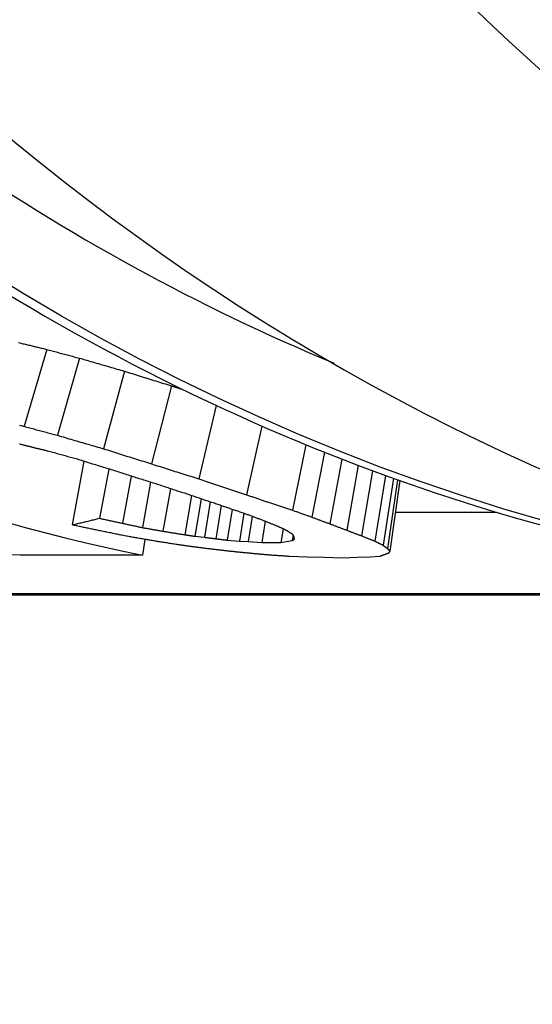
# Model space of a CAD drawing. Header units: millimetres. Extents: x 71 to 354, y -280 to 93.
# Tile 11 of 19: x 130.52 to 133.65, y 40.02 to 46.04. Entities that reach past the tile are written whole.
import ezdxf

# ---------------------------------------------------------------- set-up
doc = ezdxf.new("R2010")
doc.units = ezdxf.units.MM
doc.layers.add('Detail', color=2, linetype='Continuous')

msp = doc.modelspace()

# ---------------------------------------------------------------- linework, layer by layer
at = {"layer": 'Detail'}
for p, q in [((130.6824411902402, 44.02663391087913), (130.5443980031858, 43.55588860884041)), ((130.8818147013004, 43.97329078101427), (130.7473726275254, 43.50099480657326)), ((131.1581525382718, 43.89348285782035), (131.0293093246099, 43.41886688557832)), ((131.4444973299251, 43.80398880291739), (131.3222722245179, 43.32677125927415)), ((131.7194260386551, 43.68353687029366), (131.6117554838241, 43.23521082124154)), ((131.997857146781, 43.557793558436), (131.9044378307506, 43.13723866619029)), ((132.2673118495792, 43.44355690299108), (132.1857253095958, 43.04279216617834)), ((132.3812869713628, 43.39740559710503), (132.303932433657, 43.00017521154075)), ((130.9102237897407, 43.34182151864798), (130.8384425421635, 42.95269490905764)), ((132.4881925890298, 43.35527496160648), (132.4145757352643, 42.95934704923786)), ((131.0625685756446, 43.29452752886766), (131.0043384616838, 42.99322354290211)), ((132.5873018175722, 43.31721068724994), (132.516980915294, 42.92031192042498)), ((132.6747471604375, 43.2844148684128), (132.6073665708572, 42.88617810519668)), ((131.1994292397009, 43.25122531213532), (131.1455770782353, 42.96275763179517)), ((131.3172551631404, 43.21386297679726), (131.267075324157, 42.93634776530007)), ((132.7546651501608, 43.25508504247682), (132.6899110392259, 42.85343678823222)), ((132.8030995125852, 43.23760709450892), (132.7396981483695, 42.82789896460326)), ((132.8286558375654, 43.22847504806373), (132.7658071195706, 42.80866324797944)), ((132.8427199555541, 43.22347603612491), (132.7800810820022, 42.79262148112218)), ((131.4384558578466, 43.17421073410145), (131.3927402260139, 42.91408406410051)), ((131.5683988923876, 43.13162955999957), (131.5275573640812, 42.8923051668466)), ((131.6276112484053, 43.11141864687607), (131.5891453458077, 42.88307388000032)), ((131.6825571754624, 43.09298438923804), (131.6465050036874, 42.87714100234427)), ((131.7497098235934, 43.0703815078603), (131.7163665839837, 42.86809907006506)), ((131.8167313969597, 43.04757984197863), (131.7861015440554, 42.85928722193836)), ((131.8879147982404, 43.02377517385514), (131.8604526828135, 42.85343678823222)), ((132.8147591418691, 43.03115067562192), (133.4305978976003, 43.03115067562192)), ((131.9392384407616, 43.00448316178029), (131.9145365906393, 42.85058735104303)), ((132.0178690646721, 42.97512309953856), (131.997141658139, 42.84481209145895)), ((132.1278004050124, 42.92839637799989), (132.1145054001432, 42.84481209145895)), ((131.2815778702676, 42.86421276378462), (131.2681404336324, 42.76699617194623)), ((131.5891455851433, 42.88307380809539), (131.6465043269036, 42.87714076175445)), ((131.7861007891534, 42.85928678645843), (131.8604516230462, 42.85343718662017)), ((131.8604516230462, 42.85343718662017), (131.9145368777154, 42.85058689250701)), ((131.9145368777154, 42.85058689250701), (131.9971417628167, 42.84481239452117)), ((131.9971417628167, 42.84481239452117), (132.0558237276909, 42.84481239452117)), ((132.0558237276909, 42.84481239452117), (132.1145056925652, 42.84481239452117)), ((132.1145056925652, 42.84481239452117), (132.1489333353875, 42.85058689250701)), ((132.1489333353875, 42.85058689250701), (132.1833705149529, 42.85641265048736)), ((132.188916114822, 42.89064745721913), (132.183371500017, 42.85641306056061)), ((130.5224203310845, 42.76699614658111), (130.4012083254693, 42.76956153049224)), ((131.2681411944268, 42.76699614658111), (130.5224203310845, 42.76699614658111)), ((132.2753285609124, 42.75465440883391), (132.1672128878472, 42.75957298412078)), ((132.3792623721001, 42.75226307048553), (132.2753285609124, 42.75465440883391)), ((132.4922441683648, 42.74978709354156), (132.3792623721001, 42.75226307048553)), ((132.5803612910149, 42.75226307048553), (132.4922441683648, 42.74978709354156)), ((132.6607178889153, 42.75465440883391), (132.5803612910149, 42.75226307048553)), ((132.7200745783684, 42.75957298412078), (132.6607178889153, 42.75465440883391)), ((136.0020710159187, 42.53146690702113), (124.5364315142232, 42.5314669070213)), ((124.5879387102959, 42.52558660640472), (136.0277604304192, 42.52558660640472))]:
    msp.add_line(p, q, dxfattribs=at)
at = {"layer": 'Detail', "flags": 128}
for points in [[(133.7328170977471, 42.97501754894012), (133.4784268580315, 43.04967236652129), (133.2251714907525, 43.12986683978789), (132.9731272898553, 43.21557116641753), (132.7223777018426, 43.3067603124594), (132.4730061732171, 43.40340447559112), (132.2250937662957, 43.50547623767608), (131.9787191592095, 43.61295056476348), (131.733968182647, 43.72579646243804), (131.4909218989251, 43.84398889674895), (131.2496589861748, 43.96749925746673), (131.010262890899, 44.09629893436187), (130.7728146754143, 44.23036289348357), (130.5373977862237, 44.36966133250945), (130.304090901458, 44.5141680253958), (130.0729774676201, 44.66385555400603), (129.8441385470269, 44.81869411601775)], [(130.5098318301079, 44.06799268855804), (130.5169605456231, 44.06652879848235)], [(130.5169605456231, 44.06652879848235), (130.5238508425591, 44.06485152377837), (130.5307411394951, 44.06317544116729), (130.5376314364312, 44.0615005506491), (130.5445217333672, 44.05982685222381), (130.5514167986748, 44.05815553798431), (130.5583070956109, 44.0564842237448), (130.5652021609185, 44.05481529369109), (130.5720924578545, 44.05314636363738), (130.5789875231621, 44.05147981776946), (130.5858825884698, 44.04981446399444), (130.5927776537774, 44.04815030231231), (130.599672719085, 44.04648733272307), (130.6065677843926, 44.04482555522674), (130.6134628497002, 44.04316496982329), (130.6203579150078, 44.04150676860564), (130.627257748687, 44.03984856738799), (130.6341528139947, 44.03819275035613), (130.6410478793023, 44.03653693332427), (130.6479477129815, 44.0348835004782), (130.6548451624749, 44.03323125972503), (130.6617426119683, 44.03158021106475), (130.6686424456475, 44.02992916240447), (130.6755422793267, 44.02828169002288), (130.6824421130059, 44.02663421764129)], [(130.6824421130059, 44.02663421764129), (130.6907390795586, 44.02438354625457), (130.6990408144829, 44.02213525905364), (130.7073401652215, 44.0198893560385), (130.7156419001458, 44.01764583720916), (130.7239436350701, 44.0154047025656), (130.7322453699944, 44.01316595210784), (130.7405494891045, 44.01092958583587), (130.7488536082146, 44.00869679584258), (130.7571577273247, 44.00646519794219), (130.7654642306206, 44.00423598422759), (130.7737707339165, 44.00201034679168), (130.7820772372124, 43.99978590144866), (130.7903837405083, 43.99756503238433), (130.79869262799, 43.99534535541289), (130.8070015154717, 43.99312925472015), (130.8153127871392, 43.99091553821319), (130.8236216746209, 43.98870301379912), (130.8319329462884, 43.98649406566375), (130.8402442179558, 43.98428750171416), (130.8485578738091, 43.98208332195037), (130.8568715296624, 43.97988152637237), (130.8651851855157, 43.97768211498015), (130.8734988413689, 43.97548508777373), (130.881814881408, 43.9732904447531)], [(130.881814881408, 43.9732904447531), (130.8933090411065, 43.96989774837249), (130.9048055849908, 43.96651101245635), (130.9163045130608, 43.9631290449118), (130.9278058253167, 43.95975422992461), (130.9393071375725, 43.95638418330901), (130.9508108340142, 43.95302128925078), (130.9623145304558, 43.94966316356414), (130.9738229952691, 43.94631099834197), (130.9853314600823, 43.94296479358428), (130.9968399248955, 43.93962454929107), (131.0083531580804, 43.93629026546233), (131.0198663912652, 43.93296313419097), (131.03137962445, 43.92963957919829), (131.0428976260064, 43.92632317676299), (131.0544156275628, 43.92301273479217), (131.065936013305, 43.91970825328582), (131.0774563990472, 43.91640973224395), (131.0889791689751, 43.91311597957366), (131.1005043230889, 43.90982937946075), (131.1120318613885, 43.90654873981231), (131.123559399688, 43.90327286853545), (131.1350893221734, 43.90000414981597), (131.1466192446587, 43.89674019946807), (131.1581515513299, 43.89348340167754)], [(131.1581515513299, 43.89348340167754), (131.1700581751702, 43.88966035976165), (131.1819671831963, 43.88584447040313), (131.1938761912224, 43.88203811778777), (131.2057899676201, 43.87824010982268), (131.2177037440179, 43.87444925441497), (131.2296222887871, 43.87066674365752), (131.2415408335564, 43.86689376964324), (131.2534617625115, 43.86312794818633), (131.2653850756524, 43.8593692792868), (131.277310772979, 43.85562014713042), (131.2892388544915, 43.85187935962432), (131.3011693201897, 43.84814572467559), (131.3131021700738, 43.84442162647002), (131.3250350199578, 43.84070468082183), (131.3369726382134, 43.8369960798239), (131.348910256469, 43.83329582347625), (131.3608526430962, 43.82960391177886), (131.3727950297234, 43.82592034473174), (131.3847398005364, 43.822243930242), (131.3966869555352, 43.81857705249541), (131.4086364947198, 43.8149173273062), (131.4205884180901, 43.81126594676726), (131.4325427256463, 43.80762291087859), (131.4444970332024, 43.80398821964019)], [(131.4444970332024, 43.80398821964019), (131.4473556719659, 43.80305957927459), (131.4502166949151, 43.80213213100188), (131.4530753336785, 43.80120349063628), (131.4559339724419, 43.80027604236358), (131.4587949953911, 43.79934978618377), (131.4616536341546, 43.79842353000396), (131.4645146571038, 43.79749846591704), (131.4673732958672, 43.79657340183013), (131.4702343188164, 43.79564833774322), (131.4730929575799, 43.7947244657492), (131.4759539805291, 43.79380059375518), (131.4788150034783, 43.79287791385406), (131.4816760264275, 43.79195523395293), (131.4845370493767, 43.79103374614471), (131.487398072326, 43.79011225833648), (131.4902590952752, 43.78919196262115), (131.4931201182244, 43.78827166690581), (131.4959811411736, 43.78735137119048), (131.4988421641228, 43.78643226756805), (131.5017055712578, 43.78551316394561), (131.5045665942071, 43.78459525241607), (131.5074276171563, 43.78367853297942), (131.5102910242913, 43.78276062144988), (131.5131520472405, 43.78184390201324)], [(130.5163644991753, 43.56267762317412), (130.5233740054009, 43.56097769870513), (130.5303787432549, 43.55928015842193), (130.5373882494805, 43.55758381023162), (130.5443977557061, 43.55588865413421)], [(130.5443977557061, 43.55588865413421), (130.5528473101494, 43.55357241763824), (130.5612968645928, 43.55125856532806), (130.5697464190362, 43.54894709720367), (130.5781959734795, 43.54663920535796), (130.5866502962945, 43.54433250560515), (130.5951046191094, 43.54202938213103), (130.6035541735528, 43.5397286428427), (130.6120084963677, 43.53742909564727), (130.6204628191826, 43.53513312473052), (130.6289219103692, 43.53283953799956), (130.6373762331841, 43.5305483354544), (130.6458305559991, 43.52826070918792), (130.6542896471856, 43.52597427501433), (130.6627487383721, 43.52369141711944), (130.6712078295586, 43.52140975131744), (130.6796669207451, 43.51913166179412), (130.6881283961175, 43.5168559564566), (130.6965898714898, 43.51458263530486), (130.7050513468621, 43.51231169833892), (130.7135152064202, 43.51004314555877), (130.7219790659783, 43.50777697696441), (130.7304429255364, 43.50551438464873), (130.7389067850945, 43.50325298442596), (130.7473730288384, 43.50099516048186)], [(130.6073688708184, 43.4235246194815), (130.6035351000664, 43.42451167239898), (130.5997013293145, 43.42549991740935), (130.5958675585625, 43.42648816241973), (130.5920337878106, 43.42747640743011), (130.5882000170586, 43.42846584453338), (130.5843662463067, 43.42945647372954), (130.5805324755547, 43.43044710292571), (130.5767034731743, 43.43143773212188), (130.5728697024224, 43.43242955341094), (130.5690359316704, 43.4334213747), (130.5652021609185, 43.43441438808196), (130.5613683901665, 43.43540740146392), (130.5575393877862, 43.43640041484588), (130.5537056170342, 43.43739462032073), (130.5498718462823, 43.43839001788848), (130.5460428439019, 43.43938422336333), (130.5422090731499, 43.44038081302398), (130.5383800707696, 43.44137621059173), (130.5345463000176, 43.44237399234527), (130.5307172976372, 43.44337058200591), (130.5268835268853, 43.44436836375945), (130.5230545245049, 43.44536733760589), (130.519220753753, 43.44636631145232), (130.5153917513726, 43.44736528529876)], [(130.7473730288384, 43.50099516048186), (130.7591008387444, 43.49750352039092), (130.7708310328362, 43.49401784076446), (130.782561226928, 43.49053812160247), (130.7942938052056, 43.48706436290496), (130.806028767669, 43.48359656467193), (130.8177661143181, 43.48013591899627), (130.8295034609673, 43.47668004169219), (130.8412431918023, 43.47323131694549), (130.852985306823, 43.46978736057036), (130.8647274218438, 43.46635055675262), (130.8764719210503, 43.46291971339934), (130.8882188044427, 43.45949363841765), (130.8999680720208, 43.45607471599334), (130.9117173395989, 43.4526617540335), (130.9234689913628, 43.44925594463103), (130.9352230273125, 43.44585490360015), (130.9469770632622, 43.44245982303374), (130.9587334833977, 43.43907070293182), (130.970492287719, 43.43568873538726), (130.9822534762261, 43.43231272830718), (130.9940146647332, 43.42894148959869), (131.0057782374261, 43.42557740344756), (131.0175418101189, 43.42221927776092), (131.0293101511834, 43.41886711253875)], [(130.687460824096, 43.40478015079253), (130.6841229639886, 43.4055573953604), (130.6807851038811, 43.40633463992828), (130.6774472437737, 43.40711307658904), (130.6741093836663, 43.40789032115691), (130.6707715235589, 43.40866994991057), (130.6674336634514, 43.40944838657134), (130.664095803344, 43.410228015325), (130.6607579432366, 43.41100645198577), (130.6574200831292, 43.41178727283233), (130.6540822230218, 43.41256690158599), (130.6507467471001, 43.41334772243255), (130.6474088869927, 43.41412854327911), (130.6440710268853, 43.41490936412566), (130.6407331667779, 43.41569137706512), (130.637400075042, 43.41647339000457), (130.6340622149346, 43.41725540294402), (130.6307243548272, 43.41803741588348), (130.6273864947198, 43.41882062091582), (130.6240486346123, 43.41960382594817), (130.6207155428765, 43.42038703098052), (130.6173776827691, 43.42117142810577), (130.6140398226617, 43.42195463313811), (130.6107067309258, 43.42273903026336), (130.6073688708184, 43.4235246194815)], [(130.886435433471, 43.34933948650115), (130.8781360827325, 43.35161519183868), (130.8698367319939, 43.35389328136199), (130.8615397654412, 43.3561737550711), (130.8532404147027, 43.35845780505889), (130.8449458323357, 43.36074543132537), (130.836648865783, 43.36303544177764), (130.828354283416, 43.3653290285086), (130.8200597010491, 43.36762499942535), (130.8117651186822, 43.36992454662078), (130.803472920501, 43.3722276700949), (130.7951807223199, 43.37453317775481), (130.7868909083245, 43.37684106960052), (130.7786010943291, 43.37915253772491), (130.7703112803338, 43.38146758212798), (130.7620214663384, 43.38378501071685), (130.7537340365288, 43.3861060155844), (130.7454466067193, 43.38842940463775), (130.7371615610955, 43.39075636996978), (130.7288765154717, 43.3930857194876), (130.7205914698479, 43.39541864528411), (130.7123064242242, 43.39775395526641), (130.7040237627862, 43.4000928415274), (130.6957411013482, 43.40243530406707), (130.687460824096, 43.40478015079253)], [(131.0293101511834, 43.41886711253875), (131.0414909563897, 43.41493320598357), (131.0536741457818, 43.41100645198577), (131.0658597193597, 43.40708923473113), (131.0780476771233, 43.40318036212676), (131.0902380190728, 43.39927983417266), (131.1024283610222, 43.39538765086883), (131.1146234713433, 43.39150381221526), (131.1268209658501, 43.38762951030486), (131.1390208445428, 43.38376236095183), (131.1512207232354, 43.37990355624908), (131.1634253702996, 43.37605428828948), (131.1756300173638, 43.37221217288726), (131.1878394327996, 43.3683795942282), (131.2000488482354, 43.36455416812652), (131.212260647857, 43.360738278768), (131.2244772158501, 43.35693073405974), (131.2366937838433, 43.35313034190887), (131.2489127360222, 43.34933948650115), (131.261134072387, 43.3455569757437), (131.2733577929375, 43.34178280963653), (131.2855815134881, 43.33801698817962), (131.2978100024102, 43.33426070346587), (131.3100408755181, 43.3305115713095), (131.322271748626, 43.3267707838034)], [(131.1166619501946, 43.27808928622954), (131.1070536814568, 43.28099560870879), (131.0974477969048, 43.28390789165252), (131.0878419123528, 43.28682494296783), (131.0782360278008, 43.28974676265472), (131.0686349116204, 43.29267573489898), (131.0590314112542, 43.29560828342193), (131.0494326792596, 43.29854798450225), (131.0398315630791, 43.30149245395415), (131.0302352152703, 43.30444169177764), (131.0206388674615, 43.3073968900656), (131.0110449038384, 43.31035804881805), (131.0014509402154, 43.31332397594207), (130.9918569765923, 43.31629467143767), (130.9822677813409, 43.31927251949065), (130.9726785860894, 43.32225394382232), (130.9630893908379, 43.32524252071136), (130.9535025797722, 43.32823586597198), (130.9439181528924, 43.33123397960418), (130.9343337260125, 43.33423805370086), (130.9247516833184, 43.33724808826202), (130.9151696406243, 43.34026289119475), (130.905589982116, 43.34328246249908), (130.8960127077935, 43.34630918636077), (130.886435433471, 43.34933948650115)], [(131.322271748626, 43.3267707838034), (131.3343071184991, 43.32284879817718), (131.3463448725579, 43.31893515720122), (131.3583850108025, 43.31503105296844), (131.3704251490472, 43.31113648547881), (131.3824700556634, 43.30725145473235), (131.3945173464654, 43.30337596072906), (131.4065670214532, 43.29950881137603), (131.4186166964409, 43.29565239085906), (131.4306711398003, 43.29180431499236), (131.4427279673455, 43.28796577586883), (131.4547847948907, 43.28413677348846), (131.4668463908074, 43.28031730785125), (131.4789103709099, 43.27650618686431), (131.4909743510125, 43.27270579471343), (131.5030430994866, 43.26891374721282), (131.5151118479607, 43.26513123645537), (131.5271853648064, 43.26135826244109), (131.5392588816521, 43.25759482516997), (131.5513371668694, 43.25384092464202), (131.5634154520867, 43.25009656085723), (131.5754985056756, 43.24636054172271), (131.5875815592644, 43.24263525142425), (131.5996669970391, 43.23891830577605), (131.6117548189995, 43.23521089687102)], [(131.3428258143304, 43.20589137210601), (131.3333844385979, 43.20882868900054), (131.3239454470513, 43.21177196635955), (131.3145088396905, 43.21472239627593), (131.3050722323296, 43.21767878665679), (131.2956380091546, 43.22063994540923), (131.2862037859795, 43.22360944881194), (131.2767719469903, 43.22658372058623), (131.2673424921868, 43.229563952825), (131.2579130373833, 43.23255133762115), (131.2484859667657, 43.23554349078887), (131.2390612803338, 43.23854279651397), (131.2296365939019, 43.24154806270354), (131.2202142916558, 43.2445592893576), (131.2107919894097, 43.24757647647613), (131.2013744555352, 43.25060081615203), (131.1919545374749, 43.25362992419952), (131.1825393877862, 43.25666618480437), (131.1731218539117, 43.25970840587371), (131.1637090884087, 43.26275658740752), (131.1542963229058, 43.26581072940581), (131.1448859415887, 43.26887083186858), (131.1354779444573, 43.27193808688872), (131.126069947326, 43.27501011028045), (131.1166619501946, 43.27808928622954)], [(131.5405201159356, 43.14127040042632), (131.5322684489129, 43.14390015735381), (131.5240167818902, 43.14653468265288), (131.5157674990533, 43.14917636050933), (131.5075206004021, 43.15182161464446), (131.499273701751, 43.15447402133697), (131.4910291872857, 43.15713119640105), (131.4827846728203, 43.15979313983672), (131.4745425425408, 43.16246223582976), (131.4663004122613, 43.16513490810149), (131.4580606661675, 43.1678135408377), (131.4498209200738, 43.17049813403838), (131.4415835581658, 43.17318868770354), (131.4333461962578, 43.17588400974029), (131.4251112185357, 43.17858410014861), (131.4168762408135, 43.18129015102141), (131.4086436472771, 43.18400216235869), (131.4004110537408, 43.18671894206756), (131.3921808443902, 43.1894416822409), (131.3839506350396, 43.19216919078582), (131.3757228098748, 43.19490265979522), (131.3674973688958, 43.1976420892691), (131.3592719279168, 43.20038628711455), (131.3510464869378, 43.20313644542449), (131.3428258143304, 43.20589137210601)], [(131.6117548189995, 43.23521089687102), (131.6239165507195, 43.23098731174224), (131.6360830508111, 43.22677683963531), (131.6482495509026, 43.22257709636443), (131.6604208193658, 43.21839046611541), (131.6725944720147, 43.21421694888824), (131.6847728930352, 43.21005416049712), (131.6969513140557, 43.20590448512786), (131.7091345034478, 43.20176673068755), (131.7213200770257, 43.1976420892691), (131.7335080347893, 43.19352936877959), (131.7456983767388, 43.18942856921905), (131.7578911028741, 43.18533969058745), (131.7700885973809, 43.18126392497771), (131.7822884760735, 43.17720008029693), (131.7944907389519, 43.1731481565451), (131.8066953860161, 43.16910934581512), (131.8189048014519, 43.16508245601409), (131.8311142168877, 43.16106748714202), (131.8433284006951, 43.1570656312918), (131.8555449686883, 43.15307569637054), (131.8677639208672, 43.14909768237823), (131.879985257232, 43.14513278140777), (131.8922113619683, 43.14117980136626), (131.9044374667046, 43.13723874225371)], [(131.7229007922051, 43.07964515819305), (131.7152880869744, 43.08214974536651), (131.7076753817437, 43.08465910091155), (131.7000650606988, 43.08717441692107), (131.6924571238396, 43.08969569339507), (131.6848491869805, 43.09222293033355), (131.6772412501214, 43.09475493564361), (131.669635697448, 43.09729170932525), (131.6620301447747, 43.09983444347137), (131.6544269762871, 43.10238313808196), (131.6468261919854, 43.10493779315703), (131.6392230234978, 43.10749721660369), (131.6316246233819, 43.11006140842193), (131.6240262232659, 43.11263275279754), (131.6164278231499, 43.11520886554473), (131.6088318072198, 43.1177897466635), (131.6012357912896, 43.12037658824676), (131.5936421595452, 43.12296939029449), (131.5860509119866, 43.1255669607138), (131.578459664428, 43.12817049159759), (131.5708684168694, 43.13077998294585), (131.5632795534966, 43.1333942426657), (131.5556906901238, 43.13601327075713), (131.5481042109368, 43.13863945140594), (131.5405201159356, 43.14127040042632)], [(131.9044374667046, 43.13723874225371), (131.9100379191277, 43.13527298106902), (131.9156383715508, 43.13331079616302), (131.9212388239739, 43.1313509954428), (131.926839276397, 43.12939477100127), (131.9324421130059, 43.12744093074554), (131.9380449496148, 43.12549066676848), (131.9436501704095, 43.12354278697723), (131.9492530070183, 43.12159848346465), (131.954858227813, 43.11965775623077), (131.9604634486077, 43.11771941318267), (131.9660710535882, 43.11578464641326), (131.9716786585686, 43.11385345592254), (131.9772862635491, 43.11192464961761), (131.9828938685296, 43.10999822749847), (131.9885038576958, 43.10807657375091), (131.9941138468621, 43.10615611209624), (131.9997238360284, 43.10424041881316), (132.0053338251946, 43.10232710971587), (132.0109461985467, 43.10041618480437), (132.0165585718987, 43.09851002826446), (132.0221709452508, 43.09660506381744), (132.0277857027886, 43.094704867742), (132.0334004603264, 43.09280705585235), (132.0390152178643, 43.09091162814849)], [(132.0390152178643, 43.09091162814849), (132.0451187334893, 43.0888648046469), (132.0512246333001, 43.0868227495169), (132.0573305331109, 43.08478307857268), (132.0634364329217, 43.08274698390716), (132.0695447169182, 43.08071446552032), (132.075650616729, 43.07868671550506), (132.0817612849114, 43.07666134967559), (132.087869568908, 43.0746407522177), (132.0939802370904, 43.07262253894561), (132.1000909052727, 43.0706090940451), (132.1062039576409, 43.06859803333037), (132.1123146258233, 43.06659174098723), (132.1184300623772, 43.06458783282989), (132.1245431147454, 43.06258869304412), (132.1306585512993, 43.06059312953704), (132.1367739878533, 43.05859995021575), (132.1428894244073, 43.05661153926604), (132.149007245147, 43.05462670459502), (132.1551250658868, 43.05264544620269), (132.1612428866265, 43.05066776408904), (132.167363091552, 43.04869246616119), (132.1734832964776, 43.04672193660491), (132.1796035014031, 43.04475498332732), (132.1857260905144, 43.04279160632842)], [(131.8851398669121, 43.02482915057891), (131.8783687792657, 43.02705836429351), (131.8715976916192, 43.0292911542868), (131.8648289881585, 43.03152990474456), (131.8580602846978, 43.03377223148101), (131.8512939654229, 43.03602051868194), (131.844527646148, 43.03827238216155), (131.8377613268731, 43.04053020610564), (131.830997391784, 43.04279160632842), (131.8242334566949, 43.04505896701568), (131.8174719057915, 43.04733109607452), (131.8107103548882, 43.04960799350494), (131.8039488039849, 43.05188965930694), (131.7971896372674, 43.05417609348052), (131.7904304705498, 43.05646729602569), (131.7836736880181, 43.05876326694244), (131.7769169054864, 43.06106400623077), (131.7701601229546, 43.06336951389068), (131.7634057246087, 43.06567978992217), (131.7566537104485, 43.06799602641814), (131.7499016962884, 43.0703158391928), (131.7431496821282, 43.07264042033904), (131.736397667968, 43.07497096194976), (131.7296480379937, 43.07730507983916), (131.7229007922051, 43.07964515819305)], [(132.0070480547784, 42.97960472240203), (132.0019625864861, 42.98144650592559), (131.9968747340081, 42.98329305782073), (131.9917892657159, 42.98514318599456), (131.9867037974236, 42.98699689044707), (131.9816183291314, 42.98885297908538), (131.9765328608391, 42.99071383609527), (131.9714497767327, 42.99257826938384), (131.9663666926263, 42.9944462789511), (131.9612859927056, 42.99631786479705), (131.9562029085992, 42.99819421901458), (131.9511222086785, 43.0000729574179), (131.9460438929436, 43.00195527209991), (131.940963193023, 43.0038411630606), (131.9358848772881, 43.00573182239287), (131.930808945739, 43.00762486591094), (131.9257306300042, 43.00952148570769), (131.9206546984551, 43.01142287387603), (131.915578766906, 43.01332664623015), (131.910502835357, 43.01523518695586), (131.9054292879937, 43.01714730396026), (131.9003557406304, 43.01906180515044), (131.8952821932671, 43.02098107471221), (131.8902110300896, 43.02290392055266), (131.8851398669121, 43.02482915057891)], [(132.1857260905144, 43.04279160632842), (132.1906422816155, 43.04098081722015), (132.1955632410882, 43.03917241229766), (132.200481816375, 43.03736758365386), (132.2054027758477, 43.03556513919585), (132.2103213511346, 43.03376627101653), (132.215244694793, 43.0319709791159), (132.2201656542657, 43.03017807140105), (132.2250889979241, 43.028387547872), (132.2300123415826, 43.02660179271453), (132.234935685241, 43.02481842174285), (132.2398590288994, 43.02303743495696), (132.2447847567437, 43.02126002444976), (132.2497104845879, 43.01948619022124), (132.2546362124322, 43.01771474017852), (132.2595643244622, 43.01594686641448), (132.2644900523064, 43.01418256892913), (132.2694181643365, 43.01242065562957), (132.2743462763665, 43.01066231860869), (132.2792767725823, 43.00890636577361), (132.2842072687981, 43.00715398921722), (132.2891377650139, 43.00540518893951), (132.2940682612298, 43.00365877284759), (132.2990011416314, 43.00191474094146), (132.3039316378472, 43.00017547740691)], [(130.4416059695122, 42.9668743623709), (130.5590795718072, 42.93475580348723), (130.6767701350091, 42.9038221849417), (130.794665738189, 42.8740746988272), (130.9127568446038, 42.84551692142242), (131.0310386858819, 42.81815004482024), (131.1495041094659, 42.79197645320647), (131.2681411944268, 42.76699614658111)], [(130.8384417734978, 42.95269441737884), (130.8453487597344, 42.95434785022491), (130.8522533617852, 42.95600366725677), (130.8591603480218, 42.95766306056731), (130.8660673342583, 42.95932483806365), (130.8729767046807, 42.96099019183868), (130.8798860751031, 42.96265912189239), (130.8867930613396, 42.96433043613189), (130.8937048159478, 42.96600532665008), (130.9006141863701, 42.96768260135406), (130.9075259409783, 42.96936464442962), (130.9144353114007, 42.97104787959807), (130.9213470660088, 42.97273469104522), (130.9282612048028, 42.97442507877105), (130.9351729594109, 42.97611904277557), (130.9420870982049, 42.97781539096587), (130.9490012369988, 42.97951531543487), (130.9559177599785, 42.98121762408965), (130.9628318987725, 42.98292350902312), (130.9697484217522, 42.98463177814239), (130.976664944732, 42.98634481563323), (130.9835838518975, 42.98805904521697), (130.9905003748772, 42.98977804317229), (130.9974192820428, 42.99149942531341), (131.0043381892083, 42.99322319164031)], [(131.0043381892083, 42.99322319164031), (131.0102199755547, 42.99193453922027), (131.0161017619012, 42.99064707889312), (131.0219835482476, 42.98936081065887), (131.027865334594, 42.9880769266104), (131.0337471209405, 42.98679423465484), (131.0396312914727, 42.98551273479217), (131.0455130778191, 42.98423481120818), (131.0513972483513, 42.9829568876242), (131.0572814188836, 42.981681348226), (131.0631655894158, 42.9804081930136), (131.069049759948, 42.9791362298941), (131.0749339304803, 42.97786545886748), (131.0808181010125, 42.97659707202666), (131.0867046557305, 42.97532987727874), (131.0925912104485, 42.97406506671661), (131.0984753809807, 42.97280144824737), (131.1043619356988, 42.97154021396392), (131.1102484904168, 42.97028017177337), (131.1161374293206, 42.96902251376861), (131.1220239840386, 42.96776604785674), (131.1279129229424, 42.96651077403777), (131.1337994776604, 42.96525788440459), (131.1396884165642, 42.96400737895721), (131.145577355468, 42.96275806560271)], [(131.145577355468, 42.96275806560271), (131.1506365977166, 42.96164107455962), (131.1556958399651, 42.96052646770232), (131.1607550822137, 42.95941305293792), (131.165816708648, 42.95830083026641), (131.1708759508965, 42.9571897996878), (131.1759375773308, 42.95607996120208), (131.1809992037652, 42.95497131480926), (131.1860608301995, 42.95386505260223), (131.1911224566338, 42.95275998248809), (131.1961840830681, 42.95165610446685), (131.2012457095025, 42.9505534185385), (131.2063073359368, 42.94945192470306), (131.2113713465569, 42.9483528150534), (131.2164329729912, 42.94725489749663), (131.2214969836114, 42.94615697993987), (131.2265586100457, 42.9450614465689), (131.2316226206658, 42.94396829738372), (131.2366866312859, 42.94287514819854), (131.241750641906, 42.94178319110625), (131.2468146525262, 42.94069361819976), (131.2518810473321, 42.93960523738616), (131.2569450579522, 42.93851804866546), (131.2620090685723, 42.93743205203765), (131.2670754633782, 42.93634724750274)], [(132.097463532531, 42.94287514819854), (132.0936917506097, 42.94437480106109), (132.0899199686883, 42.94587803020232), (132.0861481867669, 42.94738364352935), (132.0823764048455, 42.94889164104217), (132.0786046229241, 42.95040202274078), (132.0748352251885, 42.95191598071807), (132.0710634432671, 42.95343113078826), (132.0672940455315, 42.95494985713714), (132.0635246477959, 42.95647096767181), (132.0597576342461, 42.95799565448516), (132.0559882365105, 42.95952153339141), (132.0522212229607, 42.96105098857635), (132.0484542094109, 42.96258282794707), (132.0446871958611, 42.96411705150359), (132.0409225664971, 42.9656536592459), (132.0371555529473, 42.9671938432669), (132.0333909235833, 42.96873521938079), (132.0296262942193, 42.97028017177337), (132.0258616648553, 42.97182750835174), (132.022099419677, 42.9733772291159), (132.018334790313, 42.97493052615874), (132.0145725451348, 42.97648620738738), (132.0108102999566, 42.97804308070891), (132.0070480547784, 42.97960472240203)], [(132.3039316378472, 43.00017547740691), (132.3085355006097, 42.99843859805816), (132.3131393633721, 42.99670410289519), (132.3177432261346, 42.99497318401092), (132.3223494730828, 42.99324584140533), (132.326955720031, 42.99152207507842), (132.3315619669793, 42.98980069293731), (132.3361682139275, 42.98808169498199), (132.3407744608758, 42.98636627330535), (132.3453830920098, 42.9846544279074), (132.3499917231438, 42.98294615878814), (132.3546027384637, 42.98124027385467), (132.3592113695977, 42.97953677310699), (132.3638223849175, 42.97783804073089), (132.3684334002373, 42.97614169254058), (132.3730444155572, 42.97444772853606), (132.3776578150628, 42.97275734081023), (132.3822688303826, 42.97107052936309), (132.3868822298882, 42.96938610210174), (132.3914980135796, 42.96770525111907), (132.3961114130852, 42.9660267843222), (132.4007271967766, 42.9643530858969), (132.405342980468, 42.96268057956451), (132.4099587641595, 42.96101284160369), (132.4145745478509, 42.95934748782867)], [(131.0040806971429, 42.91719150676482), (130.9971737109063, 42.91864109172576), (130.9902667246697, 42.92009306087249), (130.9833621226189, 42.92154741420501), (130.9764551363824, 42.92300534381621), (130.9695505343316, 42.92446446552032), (130.9626459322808, 42.9259271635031), (130.95574133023, 42.92739224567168), (130.948839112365, 42.92885971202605), (130.9419345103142, 42.93032956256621), (130.9350322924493, 42.93180179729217), (130.9281300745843, 42.93327760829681), (130.9212278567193, 42.93475580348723), (130.9143256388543, 42.93623638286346), (130.9074258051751, 42.93771934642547), (130.9005259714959, 42.93920469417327), (130.8936261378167, 42.94069361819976), (130.8867263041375, 42.94218492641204), (130.8798264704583, 42.94367861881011), (130.8729290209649, 42.94517469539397), (130.8660291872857, 42.94667315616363), (130.8591317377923, 42.94817519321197), (130.8522342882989, 42.9496784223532), (130.8453392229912, 42.95118522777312), (130.8384417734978, 42.95269441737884)], [(131.1905669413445, 42.88010192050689), (131.18279211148, 42.8816111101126), (131.1750148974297, 42.883123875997), (131.1672400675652, 42.88463902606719), (131.1594652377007, 42.88615775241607), (131.1516904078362, 42.88768005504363), (131.1439179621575, 42.88920474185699), (131.136143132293, 42.89073300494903), (131.1283706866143, 42.89226484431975), (131.1205982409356, 42.89379906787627), (131.1128281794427, 42.89533686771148), (131.1050557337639, 42.89687824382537), (131.097285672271, 42.89842200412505), (131.0895156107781, 42.89996934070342), (131.0817455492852, 42.90151906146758), (131.0739778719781, 42.90307235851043), (131.0662078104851, 42.90462803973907), (131.058440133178, 42.90618848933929), (131.0506748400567, 42.9077501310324), (131.0429071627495, 42.9093165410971), (131.0351418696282, 42.91088533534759), (131.0273741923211, 42.91245770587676), (131.0196088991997, 42.91403246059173), (131.0118459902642, 42.91561079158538), (131.0040806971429, 42.91719150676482)], [(131.2670754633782, 42.93634724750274), (131.2723087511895, 42.93540787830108), (131.2775444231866, 42.93446970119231), (131.2827777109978, 42.93353152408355), (131.2880109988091, 42.93259573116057), (131.2932466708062, 42.9316599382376), (131.2984823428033, 42.93072533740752), (131.3037156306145, 42.92979192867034), (131.3089513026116, 42.92885971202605), (131.3141869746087, 42.92792749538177), (131.3194226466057, 42.92699766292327), (131.3246583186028, 42.92606902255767), (131.3298939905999, 42.92514038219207), (131.335129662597, 42.92421293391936), (131.3403677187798, 42.92328667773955), (131.3456033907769, 42.92236161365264), (131.350839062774, 42.92143774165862), (131.3560771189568, 42.9205150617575), (131.3613127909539, 42.91959357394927), (131.3665508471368, 42.91867208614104), (131.3717889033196, 42.91775298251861), (131.3770269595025, 42.91683387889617), (131.3822650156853, 42.91591596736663), (131.3875030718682, 42.91499924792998), (131.3927411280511, 42.91408372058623)], [(131.3927411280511, 42.91408372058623), (131.3983558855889, 42.9131646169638), (131.4039706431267, 42.91224551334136), (131.4095854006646, 42.91132879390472), (131.4152025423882, 42.91041207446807), (131.4208172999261, 42.90949654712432), (131.4264344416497, 42.90858221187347), (131.4320515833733, 42.90766906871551), (131.4376663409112, 42.90675592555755), (131.4432834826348, 42.90584516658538), (131.4489006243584, 42.90493559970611), (131.4545177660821, 42.90402603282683), (131.4601349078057, 42.90311765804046), (131.4657520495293, 42.90221166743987), (131.4713715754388, 42.90130567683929), (131.4769887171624, 42.9004008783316), (131.482605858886, 42.8994972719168), (131.4882253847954, 42.89859366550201), (131.4938425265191, 42.897692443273), (131.4994620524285, 42.89679241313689), (131.5050815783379, 42.89589238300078), (131.5106987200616, 42.89499354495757), (131.516318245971, 42.89409709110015), (131.5219377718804, 42.89320063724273), (131.5275572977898, 42.8923053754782)], [(132.1516751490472, 42.91719150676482), (132.1494125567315, 42.91824650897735), (132.1471523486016, 42.91930151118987), (132.1448897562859, 42.92035889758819), (132.142629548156, 42.9214174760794), (132.1403693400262, 42.9224772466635), (132.1381091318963, 42.92353820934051), (132.1358489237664, 42.9246003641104), (132.1335887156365, 42.92566490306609), (132.1313285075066, 42.92672944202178), (132.1290706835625, 42.92779636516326), (132.1268104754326, 42.92886448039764), (132.1245526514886, 42.92993378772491), (132.1222924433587, 42.93100428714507), (132.1200346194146, 42.93207717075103), (132.1177767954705, 42.93315005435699), (132.1155189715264, 42.93422532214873), (132.1132611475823, 42.93530178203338), (132.1110033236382, 42.93637943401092), (132.1087454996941, 42.93745827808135), (132.1064900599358, 42.93853950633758), (132.1042322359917, 42.9396207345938), (132.1019767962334, 42.94070434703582), (132.0997213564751, 42.94178915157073), (132.097463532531, 42.94287514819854)], [(132.1859263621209, 42.89532733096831), (132.1844982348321, 42.89622616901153), (132.1830677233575, 42.89712619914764), (132.1816395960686, 42.89802622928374), (132.1802114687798, 42.89892864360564), (132.1787809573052, 42.89983225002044), (132.1773528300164, 42.90073585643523), (132.1759247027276, 42.90164065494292), (132.1744965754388, 42.9025478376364), (132.1730684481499, 42.90345502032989), (132.1716427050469, 42.90436339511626), (132.1702145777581, 42.90527296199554), (132.1687864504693, 42.90618252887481), (132.1673607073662, 42.90709447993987), (132.1659325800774, 42.90800762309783), (132.1645068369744, 42.90892076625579), (132.1630810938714, 42.90983510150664), (132.1616529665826, 42.91075182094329), (132.1602272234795, 42.91166854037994), (132.1588014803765, 42.91258645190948), (132.1573757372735, 42.91350555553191), (132.1559499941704, 42.91442585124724), (132.1545242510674, 42.91534614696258), (132.1530985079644, 42.9162688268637), (132.1516751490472, 42.91719150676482)], [(132.4145745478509, 42.95934748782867), (132.4188350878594, 42.95768451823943), (132.4230980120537, 42.95602512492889), (132.4273585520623, 42.95436930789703), (132.4316214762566, 42.95271706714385), (132.4358820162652, 42.95106721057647), (132.4401473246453, 42.94941973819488), (132.4444102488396, 42.94777584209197), (132.4486755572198, 42.94613552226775), (132.4529384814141, 42.94449877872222), (132.4572037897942, 42.94286441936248), (132.4614714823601, 42.94123363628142), (132.4657367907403, 42.93960523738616), (132.4700044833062, 42.93798041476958), (132.4742721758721, 42.9363579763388), (132.478539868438, 42.93474030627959), (132.4828099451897, 42.93312382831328), (132.4870800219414, 42.93151211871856), (132.4913500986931, 42.92990279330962), (132.4956201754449, 42.92829585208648), (132.4998902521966, 42.92669367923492), (132.5041627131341, 42.92509269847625), (132.5084351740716, 42.92349648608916), (132.5127076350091, 42.92190265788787), (132.5169800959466, 42.92031240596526)], [(132.5169800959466, 42.92031240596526), (132.5207423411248, 42.91885924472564), (132.5245022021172, 42.9174096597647), (132.5282644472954, 42.91596245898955), (132.5320266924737, 42.91451883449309), (132.5357889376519, 42.91307640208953), (132.5395535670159, 42.91163754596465), (132.5433158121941, 42.91020107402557), (132.5470804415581, 42.90876698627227), (132.5508450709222, 42.90733528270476), (132.5546097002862, 42.90590715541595), (132.5583743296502, 42.90448022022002), (132.5621413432, 42.90305686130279), (132.5659083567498, 42.90163588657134), (132.5696753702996, 42.90021729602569), (132.5734423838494, 42.89880228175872), (132.5772093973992, 42.89738845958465), (132.580976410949, 42.89597821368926), (132.5847458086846, 42.89457035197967), (132.5885152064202, 42.89316487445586), (132.5922846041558, 42.89176297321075), (132.5960540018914, 42.89036226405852), (132.599823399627, 42.88896513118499), (132.6035951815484, 42.88757038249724), (132.6073669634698, 42.88617801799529)], [(131.3613437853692, 42.85058689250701), (131.3542246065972, 42.85179209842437), (131.3471054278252, 42.85299849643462), (131.3399862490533, 42.85420847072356), (131.3328670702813, 42.8554196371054), (131.3257502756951, 42.85663318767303), (131.3186310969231, 42.85784912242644), (131.3115143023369, 42.85906624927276), (131.304395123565, 42.86028695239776), (131.2972783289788, 42.86150884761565), (131.2901615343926, 42.86273312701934), (131.2830471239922, 42.86395979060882), (131.275930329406, 42.86518764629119), (131.2688159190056, 42.86641907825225), (131.2616991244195, 42.8676517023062), (131.2545847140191, 42.86888671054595), (131.2474703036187, 42.87012410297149), (131.2403558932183, 42.87136387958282), (131.2332414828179, 42.87260604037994), (131.2261294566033, 42.87384939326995), (131.2190150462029, 42.87509513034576), (131.2119030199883, 42.87634325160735), (131.2047909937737, 42.87759375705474), (131.1976789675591, 42.87884664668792), (131.1905669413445, 42.88010192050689)], [(131.5289901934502, 42.82505107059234), (131.521999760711, 42.82609415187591), (131.5150117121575, 42.82713961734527), (131.508023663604, 42.82818746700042), (131.5010379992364, 42.82923650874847), (131.4940499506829, 42.83028674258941), (131.4870619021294, 42.83133936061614), (131.4800762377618, 42.83239436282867), (131.4730905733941, 42.83344936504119), (131.4661025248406, 42.8345079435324), (131.4591168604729, 42.83556771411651), (131.4521311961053, 42.83662867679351), (131.4451479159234, 42.8376920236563), (131.4381622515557, 42.83875656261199), (131.431176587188, 42.83982348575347), (131.4241933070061, 42.84089160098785), (131.4172076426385, 42.84196210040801), (131.4102243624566, 42.84303379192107), (131.4032410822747, 42.84410786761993), (131.3962578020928, 42.84518313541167), (131.3892745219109, 42.84626078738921), (131.382291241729, 42.84733963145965), (131.3753079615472, 42.84842085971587), (131.3683270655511, 42.84950328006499), (131.3613437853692, 42.85058689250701)], [(131.5275572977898, 42.8923053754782), (131.530122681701, 42.89191794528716), (131.5326880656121, 42.89153170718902), (131.535255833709, 42.89114546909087), (131.5378212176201, 42.89075923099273), (131.5403866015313, 42.89037299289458), (131.5429519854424, 42.88998675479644), (131.5455173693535, 42.88960051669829), (131.5480851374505, 42.88921547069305), (131.5506505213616, 42.8888304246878), (131.5532159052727, 42.88844537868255), (131.5557836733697, 42.8880603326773), (131.5583490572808, 42.88767528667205), (131.5609144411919, 42.8872902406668), (131.5634822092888, 42.88690638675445), (131.5660475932, 42.88652253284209), (131.5686129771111, 42.88613867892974), (131.571180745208, 42.88575482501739), (131.5737461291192, 42.88537097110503), (131.5763138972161, 42.88498711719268), (131.5788792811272, 42.88460445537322), (131.5814446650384, 42.88422179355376), (131.5840124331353, 42.88383913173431), (131.5865778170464, 42.88345646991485), (131.5891455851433, 42.88307380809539)], [(131.6465043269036, 42.87714076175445), (131.6494154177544, 42.87676167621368), (131.6523265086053, 42.8763825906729), (131.6552375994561, 42.87600469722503), (131.6581463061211, 42.87562561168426), (131.661057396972, 42.87524771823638), (131.6639684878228, 42.8748698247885), (131.6668795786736, 42.87449193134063), (131.6697906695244, 42.87411403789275), (131.6727017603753, 42.87373733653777), (131.6756128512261, 42.8733594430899), (131.6785215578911, 42.87298274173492), (131.681432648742, 42.87260604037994), (131.6843437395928, 42.87222933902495), (131.6872548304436, 42.87185263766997), (131.6901659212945, 42.87147593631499), (131.6930770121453, 42.87110042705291), (131.6959881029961, 42.87072491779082), (131.698899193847, 42.87034821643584), (131.7018102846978, 42.86997389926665), (131.7047213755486, 42.86959839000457), (131.7076324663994, 42.86922288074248), (131.7105435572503, 42.86884856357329), (131.7134546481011, 42.86847305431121), (131.7163657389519, 42.86809873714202)], [(131.7163657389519, 42.86809873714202), (131.7192720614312, 42.86772918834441), (131.7221759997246, 42.8673608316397), (131.7250823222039, 42.86699128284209), (131.7279886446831, 42.86662292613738), (131.7308925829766, 42.86625456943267), (131.7337989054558, 42.86588502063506), (131.7367052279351, 42.86551785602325), (131.7396091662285, 42.86514949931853), (131.7425154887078, 42.86478114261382), (131.7454194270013, 42.86441397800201), (131.7483257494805, 42.86404681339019), (131.7512320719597, 42.86367964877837), (131.754138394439, 42.86331248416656), (131.7570423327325, 42.86294531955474), (131.7599486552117, 42.86257815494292), (131.7628549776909, 42.862212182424), (131.7657613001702, 42.86184620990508), (131.7686652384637, 42.86148023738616), (131.7715715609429, 42.86111426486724), (131.7744778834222, 42.86074829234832), (131.7773842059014, 42.8603823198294), (131.7802905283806, 42.86001753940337), (131.7831944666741, 42.85965156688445), (131.7861007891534, 42.85928678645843)], [(132.1833705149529, 42.85641265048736), (132.1839546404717, 42.85677623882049), (132.1845363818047, 42.85713982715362), (132.1851205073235, 42.85750341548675), (132.1857022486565, 42.85786819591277), (132.1862863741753, 42.8582317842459), (132.1868681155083, 42.85859656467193), (132.1874522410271, 42.85896134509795), (132.1880339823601, 42.85932612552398), (132.1886181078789, 42.85969090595), (132.1891998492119, 42.86005568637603), (132.1897839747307, 42.86042046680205), (132.1903681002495, 42.86078643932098), (132.1909498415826, 42.8611524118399), (132.1915339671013, 42.86151838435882), (132.1921180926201, 42.86188435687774), (132.1926998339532, 42.86225032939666), (132.193283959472, 42.86261749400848), (132.193865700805, 42.8629834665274), (132.1944498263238, 42.86335063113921), (132.1950339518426, 42.86371779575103), (132.1956180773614, 42.86408496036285), (132.1961998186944, 42.86445212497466), (132.1967839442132, 42.86482048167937), (132.197368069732, 42.86518764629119)], [(132.1957420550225, 42.88010192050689), (132.1953319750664, 42.88073015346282), (132.1949218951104, 42.88135838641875), (132.1945118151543, 42.88198781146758), (132.1941017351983, 42.88261723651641), (132.1936916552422, 42.88324785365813), (132.193283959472, 42.88387847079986), (132.1928738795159, 42.88451028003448), (132.1924637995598, 42.8851420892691), (132.1920537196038, 42.88577389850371), (132.1916460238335, 42.88640689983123), (132.1912359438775, 42.88704109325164), (132.1908282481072, 42.88767528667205), (132.1904181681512, 42.88830948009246), (132.1900104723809, 42.88894486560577), (132.1896003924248, 42.88958025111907), (132.1891926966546, 42.89021682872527), (132.1887826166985, 42.89085340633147), (132.1883749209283, 42.89149117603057), (132.187967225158, 42.89212894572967), (132.1875595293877, 42.89276790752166), (132.1871494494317, 42.89340686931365), (132.1867417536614, 42.89404583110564), (132.1863340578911, 42.89468598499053), (132.1859263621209, 42.89532733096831)], [(132.197368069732, 42.86518764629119), (132.197298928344, 42.86580276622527), (132.1972297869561, 42.86641907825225), (132.1971606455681, 42.86703539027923), (132.197093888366, 42.8676517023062), (132.1970247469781, 42.86826920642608), (132.1969556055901, 42.86888671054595), (132.196888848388, 42.86950540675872), (132.196819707, 42.87012410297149), (132.1967529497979, 42.87074399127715), (132.1966838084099, 42.87136387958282), (132.1966170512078, 42.87198495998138), (132.1965479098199, 42.87260604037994), (132.1964811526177, 42.87322712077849), (132.1964120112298, 42.87384939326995), (132.1963452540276, 42.8744728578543), (132.1962784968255, 42.87509513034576), (132.1962093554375, 42.875719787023), (132.1961425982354, 42.87634325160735), (132.1960758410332, 42.87696910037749), (132.1960090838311, 42.87759375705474), (132.1959423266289, 42.87821960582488), (132.1958755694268, 42.87884664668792), (132.1958088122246, 42.87947368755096), (132.1957420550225, 42.88010192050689)], [(132.6073669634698, 42.88617801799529), (132.6108001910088, 42.88478326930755), (132.6142358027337, 42.88339209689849), (132.6176714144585, 42.88200211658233), (132.6211070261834, 42.88061571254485), (132.6245426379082, 42.87923169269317), (132.6279782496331, 42.87785005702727), (132.6314162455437, 42.87647199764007), (132.6348542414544, 42.87509513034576), (132.638292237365, 42.87372183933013), (132.6417302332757, 42.8723509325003), (132.6451682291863, 42.87098360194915), (132.6486086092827, 42.8696174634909), (132.6520466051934, 42.86825490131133), (132.6554869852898, 42.86689472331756), (132.6589273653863, 42.86553692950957), (132.6623677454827, 42.86418151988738), (132.6658105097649, 42.86282968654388), (132.6692508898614, 42.86148023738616), (132.6726936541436, 42.86013317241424), (132.6761364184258, 42.8587884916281), (132.679579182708, 42.85744619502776), (132.6830219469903, 42.85610747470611), (132.6864670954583, 42.85477113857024), (132.6899098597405, 42.85343718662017)], [(132.6899098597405, 42.85343718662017), (132.6919817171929, 42.85235238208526), (132.6940535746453, 42.85126996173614), (132.6961254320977, 42.85018992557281), (132.6981972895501, 42.84910988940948), (132.7002691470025, 42.84803342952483), (132.7023433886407, 42.84695816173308), (132.704415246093, 42.84588408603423), (132.7064894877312, 42.84481239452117), (132.7085613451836, 42.843741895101), (132.7106355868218, 42.84267377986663), (132.71270982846, 42.84160685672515), (132.7147840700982, 42.84054231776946), (132.7168583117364, 42.83947897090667), (132.7189349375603, 42.83841681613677), (132.7210091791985, 42.83735704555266), (132.7230858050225, 42.83629965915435), (132.7251600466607, 42.83524346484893), (132.7272366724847, 42.8341884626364), (132.7293132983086, 42.83313584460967), (132.7313899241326, 42.83208561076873), (132.7334665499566, 42.83103656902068), (132.7355431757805, 42.82998871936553), (132.7376198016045, 42.82894325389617), (132.7396988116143, 42.82789898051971)], [(131.6724752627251, 42.80590486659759), (131.6664957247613, 42.80669045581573), (131.6605138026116, 42.80747723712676), (131.6545342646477, 42.80826521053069), (131.6485547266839, 42.80905318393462), (131.64257518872, 42.80984354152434), (131.6365956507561, 42.81063389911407), (131.6306161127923, 42.81142544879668), (131.6246365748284, 42.8122181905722), (131.6186570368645, 42.8130121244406), (131.6126774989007, 42.81380725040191), (131.6067003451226, 42.81460356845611), (131.6007208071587, 42.8154010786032), (131.5947412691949, 42.81619978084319), (131.5887641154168, 42.81699848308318), (131.5827845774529, 42.81779956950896), (131.5768074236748, 42.81860065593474), (131.5708302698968, 42.81940293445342), (131.5648507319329, 42.82020640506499), (131.5588735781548, 42.82101106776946), (131.5528964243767, 42.82181692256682), (131.5469192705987, 42.82262396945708), (131.5409421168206, 42.82343220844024), (131.5349649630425, 42.82424044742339), (131.5289901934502, 42.82505107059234)], [(131.811888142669, 42.79004407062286), (131.8060778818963, 42.7906949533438), (131.8002700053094, 42.79134822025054), (131.7944597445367, 42.79200148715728), (131.7886494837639, 42.79265594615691), (131.7828392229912, 42.79331040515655), (131.7770289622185, 42.79396724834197), (131.7712210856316, 42.7946228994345), (131.7654108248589, 42.79528093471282), (131.7596005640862, 42.79593896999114), (131.7537926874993, 42.79659819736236), (131.7479824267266, 42.79725742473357), (131.7421745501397, 42.79791784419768), (131.736364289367, 42.79857945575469), (131.7305564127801, 42.7992410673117), (131.7247485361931, 42.7999038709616), (131.7189382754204, 42.8005678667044), (131.7131303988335, 42.8012318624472), (131.7073225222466, 42.80189705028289), (131.7015146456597, 42.80256343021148), (131.6957067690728, 42.80322981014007), (131.6898988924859, 42.80389738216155), (131.684091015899, 42.80456614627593), (131.678283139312, 42.80523491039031), (131.6724752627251, 42.80590486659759)], [(131.9397591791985, 42.7771360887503), (131.9344305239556, 42.77766776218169), (131.9291018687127, 42.77819943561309), (131.9237732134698, 42.77873230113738), (131.9184445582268, 42.77926516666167), (131.9131159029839, 42.77979922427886), (131.907787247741, 42.78033328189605), (131.9024585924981, 42.78086853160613), (131.8971323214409, 42.78140378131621), (131.891803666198, 42.7819390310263), (131.8864750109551, 42.78247547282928), (131.8811463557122, 42.78301310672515), (131.8758200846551, 42.78355074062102), (131.8704914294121, 42.7840883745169), (131.8651627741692, 42.78462720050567), (131.8598365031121, 42.78516602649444), (131.8545078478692, 42.7857060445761), (131.8491791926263, 42.78624606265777), (131.8438529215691, 42.78678727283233), (131.8385242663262, 42.78732848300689), (131.8331979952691, 42.78787088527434), (131.8278717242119, 42.7884132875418), (131.822543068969, 42.78895568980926), (131.8172167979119, 42.78949928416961), (131.811888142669, 42.79004407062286)], [(132.7396988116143, 42.82789898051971), (132.7407836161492, 42.82708478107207), (132.7418708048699, 42.82627296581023), (132.7429556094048, 42.82546115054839), (132.7440427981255, 42.82465052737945), (132.7451299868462, 42.8238410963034), (132.7462171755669, 42.82303285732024), (132.7473043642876, 42.82222461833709), (132.7483915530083, 42.82141876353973), (132.749478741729, 42.82061290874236), (132.7505659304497, 42.81980943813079), (132.7516531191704, 42.81900596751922), (132.7527403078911, 42.81820368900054), (132.7538298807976, 42.81740260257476), (132.7549170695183, 42.81660270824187), (132.756004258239, 42.81580400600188), (132.7570938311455, 42.81500649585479), (132.758183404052, 42.81421017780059), (132.7592705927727, 42.81341385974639), (132.7603601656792, 42.81261992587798), (132.7614497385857, 42.81182599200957), (132.7625393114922, 42.81103444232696), (132.7636288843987, 42.81024289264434), (132.7647184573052, 42.80945253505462), (132.7658080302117, 42.80866336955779)], [(132.7737664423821, 42.77965140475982), (132.7726291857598, 42.77922701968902), (132.7714919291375, 42.77880382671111), (132.770357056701, 42.77837944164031), (132.7692198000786, 42.77795624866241), (132.7680849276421, 42.7775330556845), (132.7669476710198, 42.77711105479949), (132.7658104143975, 42.77668786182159), (132.764675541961, 42.77626586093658), (132.7635382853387, 42.77584505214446), (132.7624034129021, 42.77542305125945), (132.7612661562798, 42.77500224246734), (132.7601312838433, 42.77458143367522), (132.758994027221, 42.774161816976), (132.7578591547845, 42.77374220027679), (132.7567242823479, 42.77332258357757), (132.7555870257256, 42.77290296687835), (132.7544521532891, 42.77248454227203), (132.7533148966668, 42.77206492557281), (132.7521800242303, 42.77164769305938), (132.7510451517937, 42.77122926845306), (132.7499102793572, 42.77081203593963), (132.7487730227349, 42.7703948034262), (132.7476381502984, 42.76997757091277), (132.7465032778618, 42.76956153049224)], [(132.7658080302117, 42.80866336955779), (132.7664016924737, 42.80798626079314), (132.7669929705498, 42.80730915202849), (132.7675866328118, 42.80663323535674), (132.7681802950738, 42.80595851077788), (132.7687763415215, 42.80528378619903), (132.7693700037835, 42.80461025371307), (132.7699636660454, 42.80393791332), (132.7705573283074, 42.80326557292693), (132.7711509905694, 42.80259442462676), (132.7717470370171, 42.80192327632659), (132.7723406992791, 42.80125451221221), (132.7729367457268, 42.80058574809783), (132.7735304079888, 42.79991698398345), (132.7741264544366, 42.79925060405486), (132.7747201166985, 42.79858422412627), (132.7753161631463, 42.79791784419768), (132.7759098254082, 42.79725384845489), (132.776505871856, 42.79658866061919), (132.7771019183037, 42.79592585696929), (132.7776979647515, 42.79526305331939), (132.7782940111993, 42.79460144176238), (132.778890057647, 42.79394102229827), (132.7794861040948, 42.79328060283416), (132.7800821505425, 42.79262137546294)], [(132.7800821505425, 42.79262137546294), (132.7798175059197, 42.7920753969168), (132.7795528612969, 42.79152822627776), (132.7792882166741, 42.79098343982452), (132.7790259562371, 42.79043865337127), (132.7787613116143, 42.78989386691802), (132.7784990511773, 42.78934908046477), (132.7782344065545, 42.78880667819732), (132.7779721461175, 42.78826308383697), (132.7777075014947, 42.78772068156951), (132.7774452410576, 42.78717947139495), (132.7771805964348, 42.78663826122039), (132.7769183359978, 42.78609705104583), (132.776653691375, 42.78555703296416), (132.776391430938, 42.78501820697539), (132.776129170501, 42.78447818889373), (132.775866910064, 42.78394055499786), (132.7756022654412, 42.78340172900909), (132.7753400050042, 42.78286528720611), (132.7750777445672, 42.78232765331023), (132.7748154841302, 42.78179121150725), (132.7745532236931, 42.78125596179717), (132.7742909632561, 42.78072071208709), (132.7740287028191, 42.78018546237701), (132.7737664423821, 42.77965140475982)], [(132.0554017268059, 42.76699614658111), (132.0505809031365, 42.76741457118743), (132.0457624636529, 42.76783299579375), (132.0409440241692, 42.76825261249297), (132.0361255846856, 42.76867222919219), (132.0313071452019, 42.76909184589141), (132.0264887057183, 42.76951146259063), (132.0216702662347, 42.76993227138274), (132.0168494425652, 42.77035308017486), (132.0120310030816, 42.77077508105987), (132.0072125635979, 42.77119588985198), (132.0023941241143, 42.77161789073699), (131.9975756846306, 42.7720410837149), (131.992757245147, 42.77246308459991), (131.9879411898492, 42.77288627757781), (131.9831227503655, 42.77330947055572), (131.9783043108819, 42.77373385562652), (131.9734858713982, 42.77415704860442), (131.9686674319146, 42.77458143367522), (131.9638489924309, 42.77500701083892), (131.9590305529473, 42.77543139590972), (131.9542144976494, 42.77585697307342), (131.9493960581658, 42.77628255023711), (131.9445776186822, 42.7767093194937), (131.9397591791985, 42.7771360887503)], [(132.1672128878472, 42.75957298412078), (132.1625541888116, 42.75988054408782), (132.1578954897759, 42.76018691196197), (132.1532344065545, 42.76049447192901), (132.1485757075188, 42.76080203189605), (132.1439170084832, 42.76111078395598), (132.1392583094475, 42.76141834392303), (132.1345996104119, 42.76172709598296), (132.1299409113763, 42.76203465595), (132.1252822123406, 42.76234340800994), (132.120623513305, 42.76265216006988), (132.1159648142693, 42.76296091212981), (132.1113037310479, 42.76327085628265), (132.1066450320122, 42.76357960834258), (132.1019863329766, 42.76388955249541), (132.0973276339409, 42.76419949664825), (132.0926689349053, 42.76450944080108), (132.0880102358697, 42.76481938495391), (132.083351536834, 42.76512932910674), (132.0786928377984, 42.76544046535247), (132.0740341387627, 42.7657516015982), (132.0693754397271, 42.76606154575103), (132.0647167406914, 42.76637387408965), (132.0600580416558, 42.76668501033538), (132.0554017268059, 42.76699614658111)], [(132.7465032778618, 42.76956153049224), (132.7454017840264, 42.76914072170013), (132.7443002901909, 42.76872110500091), (132.7431987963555, 42.76830148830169), (132.7420973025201, 42.76788306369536), (132.7409958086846, 42.76746344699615), (132.7398943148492, 42.76704502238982), (132.7387928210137, 42.7666277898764), (132.7376913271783, 42.76620936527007), (132.7365898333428, 42.76579213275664), (132.7354883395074, 42.76537490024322), (132.7343868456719, 42.76495885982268), (132.7332853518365, 42.76454162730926), (132.732183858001, 42.76412558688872), (132.7310823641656, 42.76371073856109), (132.7299832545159, 42.76329469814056), (132.7288817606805, 42.76287984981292), (132.727780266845, 42.76246500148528), (132.7266787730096, 42.76205134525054), (132.7255796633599, 42.7616376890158), (132.7244781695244, 42.76122403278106), (132.723376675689, 42.76081037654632), (132.7222775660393, 42.76039791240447), (132.7211760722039, 42.75998544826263), (132.7200745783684, 42.75957298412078)]]:
    msp.add_lwpolyline(points, dxfattribs=at)
at = {"layer": 'Detail'}
for centre, major_axis, ratio, start_param, end_param in [((142.4602177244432, 60.22027206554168), (0, 18.00000000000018), 0.8191520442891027, 5.301419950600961, 9.797598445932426), ((138.7319708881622, 60.22027206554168), (0, 17.99999999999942), 0.8191520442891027, 0, 3.141592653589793), ((136.9891633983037, 60.22027206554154), (-1.746380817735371e-12, -17.19999974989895), 0.8191520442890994, 5.767886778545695, 5.95438115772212), ((136.8889426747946, 60.22027206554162), (-2.424727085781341e-12, -17.69999974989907), 0.8191520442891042, 5.778914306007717, 6.212214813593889)]:
    msp.add_ellipse(centre, major_axis=major_axis, ratio=ratio, start_param=start_param, end_param=end_param, dxfattribs=at)

doc.saveas('drawing.dxf')
